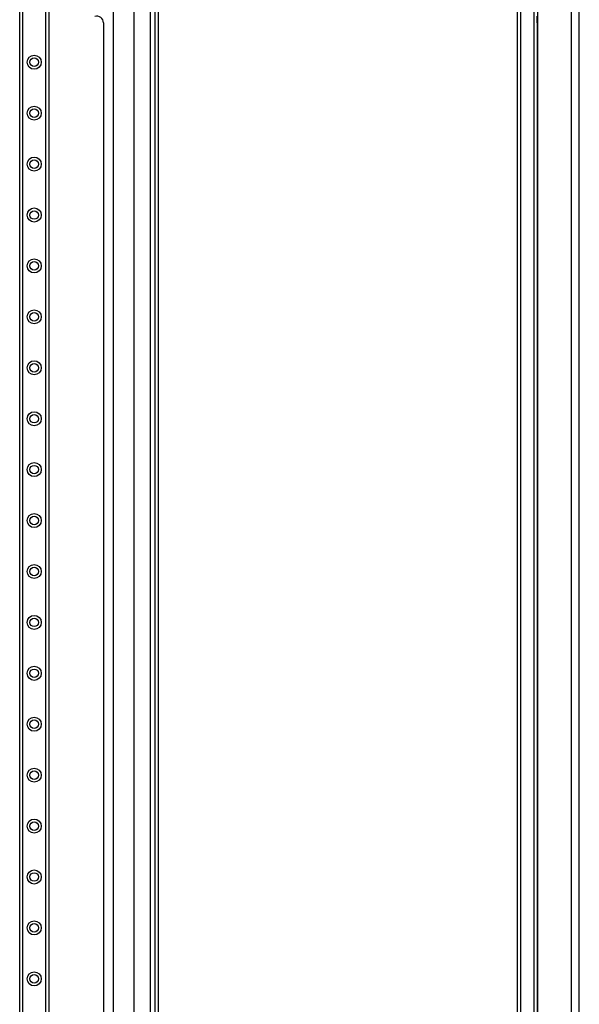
# Model space of a CAD drawing. Header units: inches. Extents: x 6 to 216, y 11 to 118.
# Tile 69 of 212: x 39 to 50, y 30 to 49. Entities that reach past the tile are written whole.
import ezdxf

# ---------------------------------------------------------------- set-up
doc = ezdxf.new("R2010")
doc.units = ezdxf.units.IN
doc.header["$MEASUREMENT"] = 0
doc.layers.add('Visible Edges(ANSI)', color=7, linetype='Continuous', lineweight=25)
doc.layers.add('Visible Tangent Edges(ANSI)', color=7, linetype='Continuous', lineweight=25)

msp = doc.modelspace()

# ---------------------------------------------------------------- linework, layer by layer
at = {"layer": 'Visible Edges(ANSI)'}
for p, q in [((41.399, 79.618), (41.399, 20.137)), ((41.467, 20.137), (41.467, 79.618)), ((48.804, 20.137), (48.804, 79.618)), ((49.604, 20.137), (49.604, 79.618)), ((38.785, 21.499), (38.785, 78.255)), ((39.347, 78.255), (39.347, 21.499)), ((40.601, 24.61), (40.601, 49.494)), ((40.995, 49.494), (40.995, 24.61)), ((48.411, 24.608), (48.411, 49.496)), ((40.405, 49.165), (40.405, 24.937)), ((48.786, 49.165), (48.786, 49.29)), ((48.786, 49.165), (48.786, 24.937))]:
    msp.add_line(p, q, dxfattribs=at)
for centre in [(39.066, 48.401), (39.066, 47.417), (39.066, 46.432), (39.066, 45.448), (39.066, 44.464), (39.066, 43.48), (39.066, 42.495), (39.066, 41.511), (39.066, 40.527), (39.066, 39.543), (39.066, 38.558), (39.066, 37.574), (39.066, 36.59), (39.066, 35.606), (39.066, 34.621), (39.066, 33.637), (39.066, 32.653), (39.066, 31.669), (39.066, 30.684)]:
    msp.add_circle(centre, 0.0825, dxfattribs=at)
msp.add_arc((40.28, 49.165), 0.125, 0, 108.3809, dxfattribs=at)
at = {"layer": 'Visible Tangent Edges(ANSI)'}
for p, q in [((41.306, 79.618), (41.306, 20.137)), ((49.443, 79.618), (49.443, 20.137)), ((38.839, 78.255), (38.839, 21.499)), ((39.293, 21.499), (39.293, 78.255)), ((48.464, 49.495), (48.464, 24.609)), ((48.732, 24.61), (48.732, 49.494)), ((48.786, 49.165), (48.804, 49.165))]:
    msp.add_line(p, q, dxfattribs=at)
for centre in [(39.066, 48.401), (39.066, 47.417), (39.066, 46.432), (39.066, 45.448), (39.066, 44.464), (39.066, 43.48), (39.066, 42.495), (39.066, 41.511), (39.066, 40.527), (39.066, 39.543), (39.066, 38.558), (39.066, 37.574), (39.066, 36.59), (39.066, 35.606), (39.066, 34.621), (39.066, 33.637), (39.066, 32.653), (39.066, 31.669), (39.066, 30.684)]:
    msp.add_circle(centre, 0.136, dxfattribs=at)

doc.saveas('drawing.dxf')
